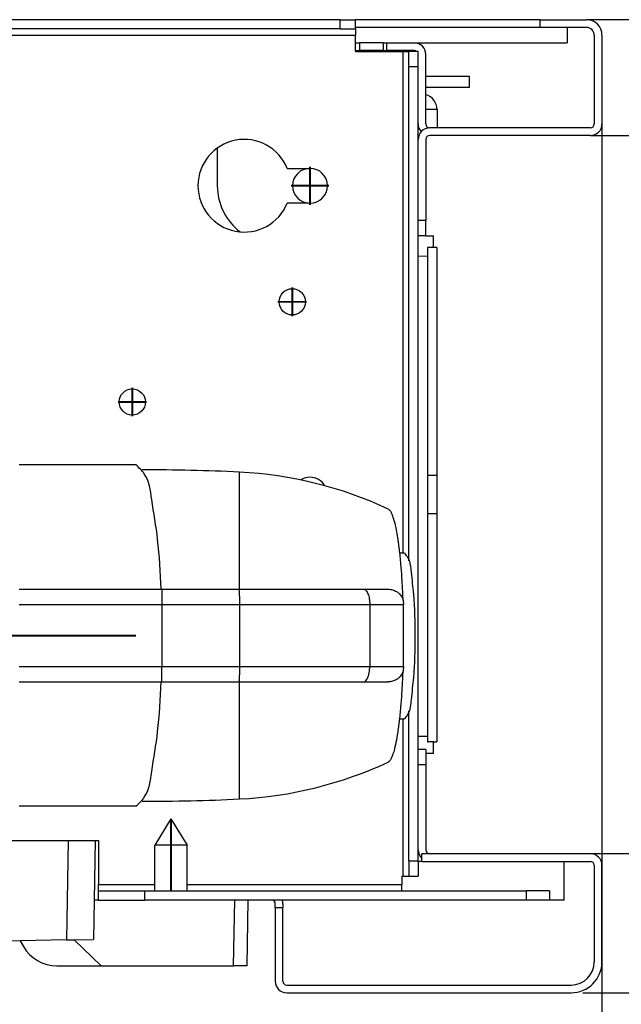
# Model space of a CAD drawing. Header units: inches. Extents: x -7205 to -1528, y -2875 to 5222.
# Tile 34 of 104: x -2359 to -2281, y -2530 to -2403. Entities that reach past the tile are written whole.
import ezdxf

# ---------------------------------------------------------------- set-up
doc = ezdxf.new("R2010")
doc.units = ezdxf.units.IN
doc.linetypes.add('DOT_CENTER', pattern=[14, 12, -1, 0, -1])
doc.layers.add('1', color=7, linetype='Continuous')
doc.styles.add('CONVERTER_11', font='txt.shx', dxfattribs={"width": 0.9})
doc.dimstyles.new('ME10_DIM_10', dxfattribs={"dimtxt": 20, "dimasz": 40, "dimexe": 2, "dimexo": 1.5, "dimgap": 8, "dimtad": 1, "dimdec": 0, "dimdsep": 46, "dimtxsty": 'CONVERTER_11', "dimsah": 1, "dimcen": 0.09, "dimclrd": 2, "dimclre": 2, "dimclrt": 2, "dimadec": 0, "dimazin": 0, "dimtfac": 1, "dimtdec": 4, "dimtix": 1, "dimtofl": 0, "dimtmove": 0, "dimatfit": 0, "dimfxl": 1, "dimtolj": 1, "dimtzin": 0, "dimarcsym": 0})
doc.dimstyles.new('ME10_DIM_13', dxfattribs={"dimtxt": 20, "dimasz": 40, "dimexe": 2, "dimexo": 1.5, "dimgap": 8, "dimtad": 1, "dimdec": 0, "dimdsep": 46, "dimtxsty": 'CONVERTER_11', "dimsah": 1, "dimcen": 0.09, "dimclrd": 2, "dimclre": 2, "dimclrt": 2, "dimadec": 0, "dimazin": 0, "dimtfac": 1, "dimtdec": 4, "dimtix": 1, "dimtofl": 0, "dimtmove": 0, "dimatfit": 0, "dimfxl": 1, "dimtolj": 1, "dimtzin": 0, "dimarcsym": 0})

# ---------------------------------------------------------------- blocks, each defined once
blk = doc.blocks.new('*D47')
at = {"layer": '1', "color": 2, "lineweight": -2, "transparency": 16777216}
for p, q in [((-2220.848466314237, -2402.785045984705), (-1965.02422826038, -2402.785045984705)), ((-2286.09919331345, -2528.785045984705), (-1965.02422826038, -2528.785045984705))]:
    blk.add_line(p, q, dxfattribs=at)
at = {"layer": 'Defpoints', "color": 0, "transparency": 16777216}
for p in [(-2222.348466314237, -2402.785045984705), (-2287.59919331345, -2528.785045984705), (-1967.02422826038, -2528.785045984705)]:
    blk.add_point(p, dxfattribs=at)
at = {"layer": '1', "color": 2, "transparency": 16777216, "insert": (-1967.02422826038, -2465.785045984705), "char_height": 20, "attachment_point": 5, "rotation": 90, "style": 'CONVERTER_11'}
blk.add_mtext('\\A1;126', dxfattribs=at)
blk = doc.blocks.new('*D50')
at = {"layer": '1', "color": 2, "lineweight": -2, "transparency": 16777216}
for p, q in [((-2283.59919331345, -2406.285045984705), (-2283.59919331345, -2704.340469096)), ((-2092.799996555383, -2564.985045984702), (-2092.799996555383, -2704.340469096)), ((-2243.59919331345, -2702.340469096), (-2214.199594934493, -2702.340469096)), ((-2132.799996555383, -2702.340469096), (-2162.19959493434, -2702.340469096))]:
    blk.add_line(p, q, dxfattribs=at)
at = {"layer": '1', "color": 2, "transparency": 16777216}
for points in [[(-2243.59919331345, -2695.673802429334), (-2243.59919331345, -2709.007135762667), (-2283.59919331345, -2702.340469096)], [(-2132.799996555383, -2695.673802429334), (-2132.799996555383, -2709.007135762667), (-2092.799996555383, -2702.340469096)]]:
    blk.add_solid(points, dxfattribs=at)
at = {"layer": 'Defpoints', "color": 0, "transparency": 16777216}
for p in [(-2283.59919331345, -2404.785045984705), (-2092.799996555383, -2563.485045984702), (-2283.59919331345, -2702.340469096)]:
    blk.add_point(p, dxfattribs=at)
at = {"layer": '1', "color": 2, "transparency": 16777216, "insert": (-2188.199594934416, -2702.340469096), "char_height": 20, "attachment_point": 5, "rotation": 0.00013888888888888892, "style": 'CONVERTER_11'}
blk.add_mtext('\\A1;191', dxfattribs=at)

msp = doc.modelspace()

# ---------------------------------------------------------------- linework, layer by layer
at = {"color": 7, "linetype": 'Continuous'}
for p, q in [((-2317.499193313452, -2402.785045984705), (-2367.892378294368, -2402.785045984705)), ((-2317.499193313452, -2402.785045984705), (-2367.892378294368, -2402.785045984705)), ((-2317.499193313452, -2402.785045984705), (-2367.892378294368, -2402.785045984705)), ((-2317.499193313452, -2402.785045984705), (-2315.499193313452, -2402.785045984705)), ((-2317.499193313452, -2402.785045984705), (-2315.499193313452, -2402.785045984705)), ((-2317.499193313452, -2402.785045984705), (-2315.499193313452, -2402.785045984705)), ((-2315.499193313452, -2403.985045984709), (-2315.499193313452, -2402.785045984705)), ((-2315.499193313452, -2403.985045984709), (-2315.499193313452, -2402.785045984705)), ((-2294.251990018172, -2402.785045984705), (-2315.499193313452, -2402.785045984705)), ((-2291.59919331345, -2402.785045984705), (-2294.251990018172, -2402.785045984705)), ((-2291.59919331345, -2403.785045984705), (-2291.59919331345, -2402.785045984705)), ((-2291.59919331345, -2402.785045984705), (-2285.59919331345, -2402.785045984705)), ((-2291.59919331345, -2402.785045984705), (-2285.59919331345, -2402.785045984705)), ((-2222.348466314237, -2402.785045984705), (-2285.59919331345, -2402.785045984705)), ((-2317.499193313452, -2403.985045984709), (-2402.845329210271, -2403.985045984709)), ((-2317.499193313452, -2403.985045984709), (-2315.499193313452, -2403.985045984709)), ((-2291.59919331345, -2403.785045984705), (-2315.499193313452, -2403.785045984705)), ((-2315.499193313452, -2403.985045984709), (-2315.499193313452, -2404.785045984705)), ((-2315.499193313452, -2403.985045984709), (-2315.499193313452, -2404.785045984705)), ((-2288.09919331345, -2403.785045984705), (-2291.59919331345, -2403.785045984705)), ((-2288.09919331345, -2403.785045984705), (-2291.59919331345, -2403.785045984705)), ((-2288.09919331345, -2403.785045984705), (-2288.09919331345, -2405.785045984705)), ((-2285.59919331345, -2403.785045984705), (-2288.09919331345, -2403.785045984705)), ((-2315.499193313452, -2405.785045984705), (-2315.499193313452, -2404.785045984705)), ((-2315.499193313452, -2405.785045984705), (-2315.499193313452, -2404.785045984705)), ((-2315.499193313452, -2405.785045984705), (-2314.999193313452, -2405.785045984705)), ((-2315.499193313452, -2406.785045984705), (-2315.499193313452, -2405.785045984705)), ((-2315.499193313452, -2405.785045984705), (-2314.999193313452, -2405.785045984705)), ((-2315.499193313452, -2406.785045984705), (-2315.499193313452, -2405.785045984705)), ((-2315.499193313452, -2406.785045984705), (-2315.499193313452, -2405.785045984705)), ((-2311.941007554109, -2405.785045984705), (-2314.999193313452, -2405.785045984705)), ((-2311.941007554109, -2405.785045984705), (-2314.999193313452, -2405.785045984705)), ((-2311.941007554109, -2405.785045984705), (-2311.441007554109, -2405.785045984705)), ((-2311.941007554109, -2405.785045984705), (-2311.441007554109, -2405.785045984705)), ((-2311.441007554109, -2405.785045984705), (-2307.899193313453, -2405.785045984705)), ((-2311.441007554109, -2405.785045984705), (-2307.899193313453, -2405.785045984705)), ((-2311.441007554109, -2406.785045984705), (-2311.441007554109, -2405.785045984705)), ((-2307.899193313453, -2405.785045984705), (-2288.09919331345, -2405.785045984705)), ((-2284.59919331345, -2404.785045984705), (-2284.59919331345, -2416.285045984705)), ((-2283.59919331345, -2404.785045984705), (-2283.59919331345, -2416.285045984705)), ((-2315.499193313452, -2406.885045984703), (-2315.499193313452, -2406.785045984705)), ((-2315.499193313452, -2406.785045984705), (-2314.999193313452, -2406.785045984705)), ((-2315.499193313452, -2406.885045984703), (-2315.499193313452, -2406.785045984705)), ((-2315.499193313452, -2406.885045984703), (-2309.399193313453, -2406.885045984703)), ((-2315.499193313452, -2406.885045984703), (-2309.399193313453, -2406.885045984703)), ((-2311.941007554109, -2406.785045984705), (-2314.999193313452, -2406.785045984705)), ((-2311.941007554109, -2406.785045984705), (-2311.441007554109, -2406.785045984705)), ((-2307.899193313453, -2406.785045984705), (-2311.441007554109, -2406.785045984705)), ((-2309.399193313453, -2406.885045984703), (-2308.599193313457, -2406.885045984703)), ((-2308.599193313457, -2408.885045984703), (-2308.599193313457, -2406.885045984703)), ((-2307.399193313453, -2406.885045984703), (-2308.599193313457, -2406.885045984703)), ((-2307.399193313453, -2407.285045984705), (-2307.399193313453, -2406.885045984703)), ((-2307.399193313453, -2408.885045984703), (-2307.399193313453, -2407.285045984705)), ((-2307.399193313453, -2408.885045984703), (-2307.399193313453, -2407.285045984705)), ((-2306.399193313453, -2416.285045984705), (-2306.399193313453, -2407.285045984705)), ((-2308.599193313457, -2472.865506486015), (-2308.599193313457, -2408.885045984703)), ((-2307.399193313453, -2416.285045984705), (-2307.399193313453, -2408.885045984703)), ((-2307.399193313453, -2416.285045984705), (-2307.399193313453, -2408.885045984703)), ((-2306.399193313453, -2410.0802609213), (-2300.799193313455, -2410.0802609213)), ((-2300.799193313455, -2410.0802609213), (-2300.799193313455, -2411.5802609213)), ((-2300.799193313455, -2411.5802609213), (-2306.399193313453, -2411.5802609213)), ((-2304.945005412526, -2414.427884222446), (-2304.945005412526, -2416.785045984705)), ((-2307.399193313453, -2417.785045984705), (-2307.399193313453, -2416.285045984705)), ((-2285.09919331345, -2416.785045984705), (-2305.899193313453, -2416.785045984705)), ((-2307.399193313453, -2418.285045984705), (-2307.399193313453, -2417.785045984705)), ((-2307.399193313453, -2417.785045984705), (-2307.31340687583, -2417.785045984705)), ((-2307.399193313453, -2418.285045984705), (-2307.399193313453, -2417.785045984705)), ((-2307.399193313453, -2417.785045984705), (-2307.31340687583, -2417.785045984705)), ((-2307.399193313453, -2418.285045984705), (-2307.399193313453, -2417.785045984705)), ((-2307.399193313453, -2417.785045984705), (-2307.31340687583, -2417.785045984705)), ((-2307.399193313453, -2418.285045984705), (-2307.399193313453, -2417.785045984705)), ((-2307.399193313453, -2419.485045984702), (-2307.399193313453, -2418.285045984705)), ((-2307.399193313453, -2419.485045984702), (-2307.399193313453, -2418.285045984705)), ((-2307.399193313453, -2419.485045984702), (-2307.399193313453, -2418.285045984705)), ((-2307.399193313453, -2419.485045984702), (-2307.399193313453, -2418.285045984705)), ((-2307.399193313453, -2419.485045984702), (-2307.399193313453, -2418.285045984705)), ((-2306.399193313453, -2418.285045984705), (-2306.399193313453, -2428.785045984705)), ((-2302.899193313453, -2417.785045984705), (-2305.899193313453, -2417.785045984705)), ((-2302.899193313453, -2417.785045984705), (-2305.899193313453, -2417.785045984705)), ((-2302.899193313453, -2417.785045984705), (-2305.899193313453, -2417.785045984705)), ((-2302.899193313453, -2417.785045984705), (-2305.899193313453, -2417.785045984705)), ((-2285.09919331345, -2417.785045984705), (-2302.899193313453, -2417.785045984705)), ((-2285.09919331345, -2417.785045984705), (-2302.899193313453, -2417.785045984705)), ((-2285.09919331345, -2417.785045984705), (-2302.899193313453, -2417.785045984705)), ((-2285.09919331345, -2417.785045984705), (-2302.899193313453, -2417.785045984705)), ((-2285.09919331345, -2417.785045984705), (-2278.59919331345, -2417.785045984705)), ((-2285.09919331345, -2417.785045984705), (-2278.59919331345, -2417.785045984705)), ((-2285.09919331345, -2417.785045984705), (-2278.59919331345, -2417.785045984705)), ((-2333.399193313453, -2419.412681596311), (-2333.399193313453, -2424.285045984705)), ((-2333.399193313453, -2419.412681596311), (-2333.399193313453, -2424.285045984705)), ((-2307.399193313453, -2428.785045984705), (-2307.399193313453, -2419.485045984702)), ((-2307.399193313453, -2428.785045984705), (-2307.399193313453, -2419.485045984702)), ((-2307.399193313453, -2428.785045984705), (-2307.399193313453, -2419.485045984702)), ((-2307.399193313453, -2428.785045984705), (-2307.399193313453, -2419.485045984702)), ((-2307.399193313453, -2428.785045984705), (-2307.399193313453, -2419.485045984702)), ((-2324.33560684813, -2422.035045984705), (-2321.399193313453, -2422.035045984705)), ((-2321.399193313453, -2426.535045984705), (-2324.33560684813, -2426.535045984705)), ((-2307.399193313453, -2430.785045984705), (-2307.399193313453, -2428.785045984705)), ((-2307.399193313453, -2430.785045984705), (-2307.399193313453, -2428.785045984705)), ((-2307.399193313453, -2430.785045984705), (-2307.399193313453, -2428.785045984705)), ((-2307.399193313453, -2430.785045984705), (-2307.399193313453, -2428.785045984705)), ((-2307.399193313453, -2430.785045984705), (-2307.399193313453, -2428.785045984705)), ((-2306.399193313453, -2430.785045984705), (-2306.399193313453, -2428.785045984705)), ((-2307.399193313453, -2433.384405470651), (-2307.399193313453, -2430.785045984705)), ((-2306.399193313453, -2430.785045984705), (-2307.399193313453, -2430.785045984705)), ((-2306.399193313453, -2430.785045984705), (-2307.399193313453, -2430.785045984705)), ((-2307.399193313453, -2433.384405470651), (-2307.399193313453, -2430.785045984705)), ((-2306.399193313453, -2430.785045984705), (-2307.399193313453, -2430.785045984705)), ((-2306.399193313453, -2430.785045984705), (-2305.399193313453, -2430.785045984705)), ((-2306.399193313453, -2430.785045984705), (-2305.399193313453, -2430.785045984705)), ((-2305.399193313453, -2432.285045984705), (-2305.399193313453, -2430.785045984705)), ((-2305.399193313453, -2432.285045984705), (-2305.399193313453, -2430.785045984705)), ((-2306.199193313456, -2432.285045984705), (-2306.199193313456, -2433.36776549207)), ((-2306.099193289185, -2432.285045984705), (-2306.199193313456, -2432.285045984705)), ((-2306.199193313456, -2432.285045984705), (-2306.199193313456, -2433.36776549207)), ((-2306.099193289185, -2432.285045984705), (-2306.199193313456, -2432.285045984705)), ((-2305.399193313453, -2432.285045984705), (-2306.099193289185, -2432.285045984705)), ((-2305.399193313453, -2432.285045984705), (-2306.099193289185, -2432.285045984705)), ((-2304.999193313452, -2432.285045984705), (-2305.399193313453, -2432.285045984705)), ((-2304.999193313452, -2432.285045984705), (-2304.999193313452, -2461.785045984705)), ((-2307.399193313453, -2433.384405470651), (-2306.199193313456, -2433.36776549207)), ((-2307.399193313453, -2495.585045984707), (-2307.399193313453, -2433.384405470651)), ((-2306.199193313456, -2433.36776549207), (-2306.199193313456, -2461.785045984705)), ((-2306.199193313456, -2433.36776549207), (-2306.199193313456, -2461.785045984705)), ((-2343.929806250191, -2460.430037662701), (-2359.02980625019, -2460.430037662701)), ((-2330.529806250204, -2476.5300376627), (-2330.529806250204, -2461.363988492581)), ((-2306.199193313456, -2461.785045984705), (-2306.199193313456, -2466.785045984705)), ((-2306.199193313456, -2461.785045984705), (-2306.199193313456, -2466.785045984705)), ((-2306.199193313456, -2461.785045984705), (-2304.999193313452, -2461.785045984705)), ((-2304.999193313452, -2461.785045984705), (-2304.999193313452, -2466.785045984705)), ((-2306.199193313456, -2466.785045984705), (-2306.199193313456, -2496.285045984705)), ((-2306.199193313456, -2466.785045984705), (-2306.199193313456, -2496.285045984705)), ((-2304.999193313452, -2466.785045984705), (-2306.199193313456, -2466.785045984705)), ((-2304.999193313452, -2466.785045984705), (-2304.999193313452, -2496.285045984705)), ((-2309.81214732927, -2471.828214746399), (-2309.185017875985, -2471.828214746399)), ((-2359.02980625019, -2476.5300376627), (-2340.657509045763, -2476.5300376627)), ((-2340.657509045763, -2476.5300376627), (-2340.583433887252, -2476.5300376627)), ((-2340.583433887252, -2476.5300376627), (-2330.624143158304, -2476.5300376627)), ((-2330.624143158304, -2476.5300376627), (-2330.529806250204, -2476.5300376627)), ((-2330.529806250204, -2476.5300376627), (-2314.451936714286, -2476.5300376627)), ((-2314.451936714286, -2476.5300376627), (-2311.300962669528, -2476.5300376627)), ((-2340.574974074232, -2478.5300376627), (-2340.574974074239, -2486.5300376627)), ((-2313.666177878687, -2478.5300376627), (-2313.666177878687, -2486.5300376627)), ((-2309.304087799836, -2486.5300376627), (-2309.304087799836, -2478.5300376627)), ((-2359.02980625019, -2488.5300376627), (-2340.657509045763, -2488.5300376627)), ((-2340.657509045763, -2488.5300376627), (-2340.583433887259, -2488.5300376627)), ((-2340.583433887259, -2488.5300376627), (-2330.624143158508, -2488.5300376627)), ((-2330.624143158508, -2488.5300376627), (-2330.529806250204, -2488.5300376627)), ((-2330.529806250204, -2488.5300376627), (-2314.451936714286, -2488.5300376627)), ((-2330.529806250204, -2503.696086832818), (-2330.529806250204, -2488.5300376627)), ((-2314.451936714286, -2488.5300376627), (-2311.300962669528, -2488.5300376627)), ((-2308.599193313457, -2511.685045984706), (-2308.599193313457, -2492.29092300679)), ((-2309.822838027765, -2493.328214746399), (-2309.185017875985, -2493.328214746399)), ((-2306.199193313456, -2495.585045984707), (-2307.399193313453, -2495.585045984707)), ((-2307.399193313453, -2497.285045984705), (-2307.399193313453, -2495.585045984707)), ((-2307.399193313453, -2497.285045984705), (-2307.399193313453, -2495.585045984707)), ((-2306.199193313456, -2496.285045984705), (-2306.099193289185, -2496.285045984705)), ((-2306.199193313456, -2496.285045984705), (-2306.099193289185, -2496.285045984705)), ((-2305.399193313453, -2496.285045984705), (-2306.099193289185, -2496.285045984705)), ((-2305.399193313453, -2496.285045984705), (-2306.099193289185, -2496.285045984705)), ((-2305.399193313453, -2497.785045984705), (-2305.399193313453, -2496.285045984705)), ((-2305.399193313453, -2496.285045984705), (-2304.999193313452, -2496.285045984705)), ((-2305.399193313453, -2497.785045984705), (-2305.399193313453, -2496.285045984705)), ((-2307.399193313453, -2497.785045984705), (-2307.399193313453, -2497.285045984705)), ((-2307.399193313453, -2497.785045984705), (-2307.399193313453, -2497.285045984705)), ((-2306.399193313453, -2497.285045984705), (-2307.399193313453, -2497.285045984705)), ((-2307.399193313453, -2497.785045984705), (-2307.399193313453, -2497.285045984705)), ((-2306.399193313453, -2497.285045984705), (-2306.399193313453, -2499.285045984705)), ((-2307.399193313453, -2499.285045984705), (-2307.399193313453, -2497.785045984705)), ((-2307.399193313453, -2499.285045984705), (-2307.399193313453, -2497.785045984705)), ((-2307.399193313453, -2499.285045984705), (-2307.399193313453, -2497.785045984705)), ((-2307.399193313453, -2499.285045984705), (-2307.399193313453, -2497.785045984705)), ((-2307.399193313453, -2499.285045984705), (-2307.399193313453, -2497.785045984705)), ((-2305.399193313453, -2497.785045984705), (-2306.399193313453, -2497.785045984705)), ((-2305.399193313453, -2497.785045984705), (-2306.399193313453, -2497.785045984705)), ((-2307.399193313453, -2509.085045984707), (-2307.399193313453, -2499.285045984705)), ((-2307.399193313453, -2509.085045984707), (-2307.399193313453, -2499.285045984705)), ((-2307.399193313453, -2509.085045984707), (-2307.399193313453, -2499.285045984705)), ((-2307.399193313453, -2509.085045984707), (-2307.399193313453, -2499.285045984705)), ((-2307.399193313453, -2509.085045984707), (-2307.399193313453, -2499.285045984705)), ((-2306.399193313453, -2499.285045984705), (-2306.399193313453, -2510.285045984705)), ((-2343.929806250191, -2504.630037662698), (-2359.02980625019, -2504.630037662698)), ((-2339.399193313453, -2506.285045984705), (-2341.499193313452, -2509.660049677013)), ((-2339.399193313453, -2506.285045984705), (-2337.299193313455, -2509.660049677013)), ((-2395.10288755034, -2509.085045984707), (-2352.783991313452, -2509.085045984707)), ((-2352.783991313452, -2509.085045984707), (-2352.701419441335, -2509.085045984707)), ((-2352.783991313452, -2509.085045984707), (-2352.701419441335, -2509.085045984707)), ((-2352.783991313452, -2509.085045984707), (-2352.701419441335, -2509.085045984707)), ((-2352.701419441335, -2509.085045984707), (-2349.201952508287, -2509.085045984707)), ((-2352.701419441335, -2509.085045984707), (-2349.201952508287, -2509.085045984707)), ((-2352.701419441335, -2509.085045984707), (-2349.201952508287, -2509.085045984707)), ((-2349.201952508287, -2509.085045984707), (-2349.33635650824, -2516.785045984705)), ((-2349.201952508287, -2509.085045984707), (-2348.783991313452, -2509.085045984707)), ((-2349.201952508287, -2509.085045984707), (-2348.783991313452, -2509.085045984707)), ((-2348.783991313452, -2509.085045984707), (-2348.783991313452, -2511.785045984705)), ((-2348.783991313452, -2509.085045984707), (-2348.783991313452, -2511.785045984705)), ((-2307.399193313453, -2510.285045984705), (-2307.399193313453, -2509.085045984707)), ((-2307.399193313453, -2510.285045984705), (-2307.399193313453, -2509.085045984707)), ((-2307.399193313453, -2510.285045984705), (-2307.399193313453, -2509.085045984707)), ((-2307.399193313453, -2510.285045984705), (-2307.399193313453, -2509.085045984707)), ((-2307.399193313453, -2510.285045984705), (-2307.399193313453, -2509.085045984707)), ((-2337.299193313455, -2509.660049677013), (-2341.499193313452, -2509.660049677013)), ((-2341.499193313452, -2515.585045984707), (-2341.499193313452, -2509.660049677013)), ((-2337.299193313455, -2515.585045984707), (-2337.299193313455, -2509.660049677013)), ((-2307.399193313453, -2510.785045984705), (-2307.399193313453, -2510.285045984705)), ((-2307.399193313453, -2510.785045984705), (-2307.399193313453, -2510.285045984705)), ((-2307.399193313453, -2510.785045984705), (-2307.399193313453, -2510.285045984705)), ((-2307.399193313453, -2510.785045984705), (-2307.399193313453, -2510.285045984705)), ((-2307.399193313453, -2510.785045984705), (-2307.313406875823, -2510.785045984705)), ((-2307.399193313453, -2510.785045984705), (-2307.313406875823, -2510.785045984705)), ((-2307.399193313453, -2510.785045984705), (-2307.313406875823, -2510.785045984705)), ((-2307.399193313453, -2511.685045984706), (-2307.399193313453, -2510.785045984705)), ((-2307.399193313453, -2510.785045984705), (-2307.313406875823, -2510.785045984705)), ((-2307.399193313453, -2511.685045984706), (-2307.399193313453, -2510.785045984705)), ((-2305.899193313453, -2510.785045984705), (-2306.899193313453, -2510.785045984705)), ((-2305.899193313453, -2510.785045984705), (-2306.899193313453, -2510.785045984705)), ((-2305.899193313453, -2510.785045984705), (-2306.899193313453, -2510.785045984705)), ((-2305.899193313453, -2510.785045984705), (-2306.899193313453, -2510.785045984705)), ((-2306.899193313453, -2511.785045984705), (-2306.899193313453, -2510.785045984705)), ((-2305.399193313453, -2510.785045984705), (-2305.899193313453, -2510.785045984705)), ((-2305.399193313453, -2510.785045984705), (-2305.899193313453, -2510.785045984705)), ((-2305.399193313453, -2510.785045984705), (-2305.899193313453, -2510.785045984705)), ((-2305.399193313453, -2510.785045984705), (-2305.899193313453, -2510.785045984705)), ((-2302.899193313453, -2510.785045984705), (-2305.399193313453, -2510.785045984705)), ((-2302.899193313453, -2510.785045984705), (-2305.399193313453, -2510.785045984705)), ((-2302.899193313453, -2510.785045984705), (-2305.399193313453, -2510.785045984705)), ((-2302.899193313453, -2510.785045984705), (-2305.399193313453, -2510.785045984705)), ((-2285.09919331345, -2510.785045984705), (-2302.899193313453, -2510.785045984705)), ((-2285.09919331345, -2510.785045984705), (-2302.899193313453, -2510.785045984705)), ((-2285.09919331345, -2510.785045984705), (-2302.899193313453, -2510.785045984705)), ((-2285.09919331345, -2510.785045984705), (-2302.899193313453, -2510.785045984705)), ((-2278.59919331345, -2510.785045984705), (-2285.09919331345, -2510.785045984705)), ((-2278.59919331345, -2510.785045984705), (-2285.09919331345, -2510.785045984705)), ((-2278.59919331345, -2510.785045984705), (-2285.09919331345, -2510.785045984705)), ((-2348.783991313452, -2511.785045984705), (-2348.783991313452, -2514.785045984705)), ((-2348.783991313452, -2511.785045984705), (-2348.783991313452, -2514.785045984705)), ((-2308.599193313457, -2511.685045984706), (-2308.59919331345, -2513.685045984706)), ((-2307.399193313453, -2511.685045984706), (-2307.399193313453, -2511.785045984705)), ((-2307.399193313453, -2511.685045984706), (-2307.399193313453, -2511.785045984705)), ((-2306.899193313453, -2511.785045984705), (-2307.399193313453, -2511.785045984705)), ((-2307.399193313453, -2511.785045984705), (-2307.399193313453, -2513.685045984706)), ((-2306.899193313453, -2511.785045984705), (-2307.399193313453, -2511.785045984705)), ((-2306.899193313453, -2511.785045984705), (-2305.899193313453, -2511.785045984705)), ((-2306.899193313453, -2511.785045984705), (-2305.899193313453, -2511.785045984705)), ((-2305.899193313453, -2511.785045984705), (-2305.399193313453, -2511.785045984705)), ((-2305.899193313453, -2511.785045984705), (-2305.399193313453, -2511.785045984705)), ((-2305.399193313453, -2511.785045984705), (-2302.899193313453, -2511.785045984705)), ((-2305.399193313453, -2511.785045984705), (-2302.899193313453, -2511.785045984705)), ((-2302.899193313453, -2511.785045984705), (-2288.48919331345, -2511.785045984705)), ((-2302.899193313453, -2511.785045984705), (-2288.48919331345, -2511.785045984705)), ((-2288.48919331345, -2516.785045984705), (-2288.48919331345, -2511.785045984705)), ((-2288.48919331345, -2511.785045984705), (-2285.09919331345, -2511.785045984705)), ((-2284.59919331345, -2512.285045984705), (-2284.59919331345, -2524.785045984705)), ((-2283.59919331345, -2524.785045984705), (-2283.59919331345, -2512.285045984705)), ((-2309.499193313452, -2513.685045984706), (-2309.399193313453, -2513.685045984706)), ((-2309.499193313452, -2513.685045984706), (-2309.499193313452, -2514.785045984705)), ((-2309.499193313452, -2513.685045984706), (-2309.399193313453, -2513.685045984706)), ((-2309.499193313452, -2513.685045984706), (-2309.499193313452, -2514.785045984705)), ((-2309.399193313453, -2513.685045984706), (-2308.59919331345, -2513.685045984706)), ((-2308.59919331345, -2513.685045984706), (-2307.399193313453, -2513.685045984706)), ((-2348.783991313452, -2515.585045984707), (-2348.783991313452, -2514.785045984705)), ((-2348.783991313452, -2515.585045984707), (-2348.783991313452, -2514.785045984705)), ((-2309.499193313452, -2515.585045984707), (-2309.499193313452, -2514.785045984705)), ((-2309.499193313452, -2515.585045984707), (-2309.499193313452, -2514.785045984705)), ((-2348.783991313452, -2515.585045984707), (-2342.783991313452, -2515.585045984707)), ((-2348.783991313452, -2516.785045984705), (-2348.783991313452, -2515.585045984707)), ((-2348.783991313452, -2516.785045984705), (-2348.783991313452, -2515.585045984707)), ((-2342.783991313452, -2515.585045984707), (-2309.499193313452, -2515.585045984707)), ((-2309.499193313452, -2515.585045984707), (-2293.399193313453, -2515.585045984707)), ((-2309.499193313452, -2515.585045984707), (-2293.399193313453, -2515.585045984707)), ((-2290.399193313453, -2515.585045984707), (-2293.399193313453, -2515.585045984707)), ((-2290.399193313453, -2515.585045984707), (-2293.399193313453, -2515.585045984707)), ((-2290.399193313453, -2515.585045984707), (-2290.399193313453, -2516.785045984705)), ((-2290.399193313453, -2515.585045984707), (-2290.399193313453, -2516.785045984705)), ((-2349.33635650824, -2516.785045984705), (-2349.425384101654, -2521.885433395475)), ((-2348.783991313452, -2516.785045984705), (-2349.33635650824, -2516.785045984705)), ((-2348.783991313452, -2516.785045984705), (-2349.33635650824, -2516.785045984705)), ((-2348.783991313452, -2516.785045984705), (-2344.699193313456, -2516.785045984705)), ((-2348.783991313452, -2516.785045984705), (-2344.699193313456, -2516.785045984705)), ((-2348.783991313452, -2516.785045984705), (-2344.699193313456, -2516.785045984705)), ((-2348.783991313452, -2516.785045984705), (-2344.699193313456, -2516.785045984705)), ((-2344.699193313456, -2516.785045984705), (-2343.952333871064, -2516.785045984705)), ((-2344.699193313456, -2516.785045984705), (-2343.952333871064, -2516.785045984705)), ((-2344.699193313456, -2516.785045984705), (-2343.952333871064, -2516.785045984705)), ((-2344.699193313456, -2516.785045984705), (-2343.952333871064, -2516.785045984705)), ((-2344.699193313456, -2516.785045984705), (-2343.952333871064, -2516.785045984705)), ((-2344.699193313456, -2516.785045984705), (-2343.952333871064, -2516.785045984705)), ((-2343.952333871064, -2516.785045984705), (-2342.783991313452, -2516.785045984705)), ((-2343.952333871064, -2516.785045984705), (-2342.783991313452, -2516.785045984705)), ((-2343.952333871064, -2516.785045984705), (-2342.783991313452, -2516.785045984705)), ((-2343.952333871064, -2516.785045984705), (-2342.783991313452, -2516.785045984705)), ((-2343.952333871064, -2516.785045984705), (-2342.783991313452, -2516.785045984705)), ((-2343.952333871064, -2516.785045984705), (-2342.783991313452, -2516.785045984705)), ((-2332.898660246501, -2516.785045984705), (-2342.783991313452, -2516.785045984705)), ((-2332.898660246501, -2516.785045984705), (-2342.783991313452, -2516.785045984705)), ((-2332.898660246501, -2516.785045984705), (-2342.783991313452, -2516.785045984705)), ((-2332.898660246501, -2516.785045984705), (-2342.783991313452, -2516.785045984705)), ((-2332.898660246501, -2516.785045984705), (-2342.783991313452, -2516.785045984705)), ((-2332.898660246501, -2516.785045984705), (-2342.783991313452, -2516.785045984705)), ((-2331.148926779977, -2516.785045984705), (-2332.898660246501, -2516.785045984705)), ((-2331.148926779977, -2516.785045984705), (-2332.898660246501, -2516.785045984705)), ((-2331.148926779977, -2516.785045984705), (-2332.898660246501, -2516.785045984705)), ((-2331.148926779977, -2516.785045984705), (-2332.898660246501, -2516.785045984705)), ((-2331.148926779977, -2516.785045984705), (-2332.898660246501, -2516.785045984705)), ((-2331.148926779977, -2516.785045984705), (-2332.898660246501, -2516.785045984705)), ((-2329.399193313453, -2516.785045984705), (-2331.148926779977, -2516.785045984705)), ((-2329.399193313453, -2516.785045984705), (-2331.148926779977, -2516.785045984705)), ((-2329.399193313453, -2516.785045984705), (-2331.148926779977, -2516.785045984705)), ((-2329.399193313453, -2516.785045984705), (-2331.148926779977, -2516.785045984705)), ((-2329.399193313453, -2516.785045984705), (-2331.148926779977, -2516.785045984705)), ((-2329.399193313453, -2516.785045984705), (-2331.148926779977, -2516.785045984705)), ((-2329.54756136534, -2525.285045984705), (-2329.399193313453, -2516.785045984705)), ((-2328.899193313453, -2516.785045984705), (-2329.399193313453, -2516.785045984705)), ((-2328.899193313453, -2516.785045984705), (-2329.399193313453, -2516.785045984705)), ((-2328.899193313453, -2516.785045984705), (-2329.399193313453, -2516.785045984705)), ((-2328.899193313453, -2516.785045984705), (-2329.399193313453, -2516.785045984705)), ((-2328.899193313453, -2516.785045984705), (-2329.399193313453, -2516.785045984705)), ((-2309.499193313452, -2516.785045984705), (-2328.899193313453, -2516.785045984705)), ((-2309.499193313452, -2516.785045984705), (-2328.899193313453, -2516.785045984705)), ((-2309.499193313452, -2516.785045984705), (-2328.899193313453, -2516.785045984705)), ((-2325.899193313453, -2517.765584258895), (-2325.899193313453, -2517.265584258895)), ((-2325.899193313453, -2517.765584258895), (-2325.899193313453, -2527.285045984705)), ((-2325.899193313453, -2517.765584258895), (-2324.899193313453, -2517.765584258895)), ((-2324.899193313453, -2517.265584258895), (-2324.899193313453, -2517.765584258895)), ((-2324.899193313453, -2527.285045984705), (-2324.899193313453, -2517.765584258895)), ((-2293.399193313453, -2516.785045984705), (-2309.499193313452, -2516.785045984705)), ((-2293.399193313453, -2516.785045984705), (-2309.499193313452, -2516.785045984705)), ((-2293.399193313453, -2516.785045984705), (-2309.499193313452, -2516.785045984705)), ((-2290.399193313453, -2516.785045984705), (-2293.399193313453, -2516.785045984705)), ((-2290.399193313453, -2516.785045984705), (-2293.399193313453, -2516.785045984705)), ((-2290.399193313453, -2516.785045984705), (-2293.399193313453, -2516.785045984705)), ((-2288.48919331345, -2516.785045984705), (-2290.399193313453, -2516.785045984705)), ((-2358.924807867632, -2522.051246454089), (-2658.768982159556, -2527.285045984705)), ((-2352.925917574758, -2521.946535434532), (-2358.924807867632, -2522.051246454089)), ((-2358.924807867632, -2522.051246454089), (-2358.501148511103, -2522.785045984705)), ((-2352.925917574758, -2521.946535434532), (-2351.912394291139, -2521.928844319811)), ((-2351.912394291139, -2521.928844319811), (-2349.425384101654, -2521.885433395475)), ((-2351.912394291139, -2521.928844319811), (-2348.436945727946, -2525.285045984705)), ((-2354.171021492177, -2525.285045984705), (-2348.436945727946, -2525.285045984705)), ((-2348.436945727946, -2525.285045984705), (-2331.297294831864, -2525.285045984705)), ((-2329.54756136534, -2525.285045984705), (-2331.297294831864, -2525.285045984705)), ((-2324.399193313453, -2527.785045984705), (-2287.59919331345, -2527.785045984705)), ((-2324.399193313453, -2528.785045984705), (-2287.59919331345, -2528.785045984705))]:
    msp.add_line(p, q, dxfattribs=at)
at = {"color": 126, "linetype": 'Continuous', "true_color": 0x008060}
for p, q in [((-2317.499193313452, -2403.985045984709), (-2317.499193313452, -2402.785045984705)), ((-2406.725990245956, -2404.785045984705), (-2315.499193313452, -2404.785045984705)), ((-2406.725990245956, -2404.785045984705), (-2315.499193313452, -2404.785045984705)), ((-2314.999193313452, -2405.785045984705), (-2314.999193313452, -2406.785045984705)), ((-2311.941007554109, -2405.785045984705), (-2311.941007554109, -2406.785045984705)), ((-2309.399193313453, -2406.885045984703), (-2309.399193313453, -2471.828214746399)), ((-2307.399193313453, -2408.885045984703), (-2308.599193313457, -2408.885045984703)), ((-2304.945005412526, -2414.427884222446), (-2306.399193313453, -2414.427884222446)), ((-2306.399193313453, -2428.785045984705), (-2307.399193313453, -2428.785045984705)), ((-2359.02980625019, -2478.5300376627), (-2340.574974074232, -2478.5300376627)), ((-2340.574974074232, -2478.5300376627), (-2330.529806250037, -2478.5300376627)), ((-2330.529806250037, -2478.5300376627), (-2313.666177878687, -2478.5300376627)), ((-2330.529806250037, -2478.5300376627), (-2330.529806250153, -2486.5300376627)), ((-2313.666177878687, -2478.5300376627), (-2309.304087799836, -2478.5300376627)), ((-2359.02980625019, -2486.5300376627), (-2340.574974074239, -2486.5300376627)), ((-2340.574974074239, -2486.5300376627), (-2330.529806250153, -2486.5300376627)), ((-2330.529806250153, -2486.5300376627), (-2313.666177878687, -2486.5300376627)), ((-2313.666177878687, -2486.5300376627), (-2309.304087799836, -2486.5300376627)), ((-2309.399193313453, -2493.328214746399), (-2309.399193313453, -2513.685045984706)), ((-2306.399193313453, -2499.285045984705), (-2307.399193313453, -2499.285045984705)), ((-2352.701419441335, -2509.085045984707), (-2352.925917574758, -2521.946535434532)), ((-2308.599193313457, -2511.685045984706), (-2307.399193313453, -2511.685045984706)), ((-2348.783991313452, -2514.785045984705), (-2341.499193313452, -2514.785045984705)), ((-2348.783991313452, -2514.785045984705), (-2341.499193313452, -2514.785045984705)), ((-2337.299193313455, -2514.785045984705), (-2328.899193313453, -2514.785045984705)), ((-2337.299193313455, -2514.785045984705), (-2328.899193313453, -2514.785045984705)), ((-2328.899193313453, -2514.785045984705), (-2309.499193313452, -2514.785045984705)), ((-2328.899193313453, -2514.785045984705), (-2309.499193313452, -2514.785045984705)), ((-2342.783991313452, -2516.785045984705), (-2342.783991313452, -2515.585045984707)), ((-2293.399193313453, -2515.585045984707), (-2293.399193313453, -2516.785045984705)), ((-2293.399193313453, -2515.585045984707), (-2293.399193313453, -2516.785045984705)), ((-2331.297294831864, -2525.285045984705), (-2331.148926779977, -2516.785045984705))]:
    msp.add_line(p, q, dxfattribs=at)
at = {"color": 7, "linetype": 'Continuous'}
for centre, radius in [((-2323.692036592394, -2439.320214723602), 1.69999999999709), ((-2323.692036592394, -2439.320214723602), 1.69999999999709), ((-2344.399193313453, -2452.285045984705), 1.699999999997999), ((-2344.399193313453, -2452.285045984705), 1.699999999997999)]:
    msp.add_circle(centre, radius, dxfattribs=at)
for centre, radius, start, end in [((-2285.59919331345, -2404.785045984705), 2, 0, 90), ((-2285.59919331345, -2404.785045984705), 1, 0, 90), ((-2307.899193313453, -2407.285045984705), 1.5, 0, 90), ((-2307.899193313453, -2407.285045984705), 0.5000000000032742, 53.13010235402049, 90), ((-2306.945005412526, -2414.427884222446), 2, 0, 74.16273282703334), ((-2305.899193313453, -2416.285045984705), 1.5, 180, 221.8103148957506), ((-2305.899193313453, -2418.285045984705), 1.5, 90, 180), ((-2305.899193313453, -2416.285045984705), 0.5, 180, 270), ((-2285.09919331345, -2416.285045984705), 0.5, 270, 0), ((-2285.09919331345, -2416.285045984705), 1.5, 270, 0), ((-2329.897755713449, -2424.285045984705), 5.999999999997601, 22.02431283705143, 337.9756871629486), ((-2305.899193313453, -2418.285045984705), 0.5, 90, 180), ((-2321.399193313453, -2424.285045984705), 2.25, 90, 270), ((-2321.399193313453, -2424.285045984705), 2.25, 270, 90), ((-2321.399193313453, -2424.285045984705), 2.25, 270, 90), ((-2325.899193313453, -2424.285045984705), 7.5, 180, 232.8292667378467), ((-2325.899193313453, -2424.285045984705), 7.5, 180, 232.8292667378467), ((-2342.756878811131, -2715.740464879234), 254.6701651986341, 87.24809117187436, 90.0810606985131), ((-2333.137220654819, -2512.997244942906), 51.6990501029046, 64.98966459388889, 87.10909103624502), ((-2321.399193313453, -2464.285045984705), 2.25, 90, 122.2967317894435), ((-2321.399193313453, -2464.285045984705), 2.25, 90, 122.2967317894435), ((-2321.399193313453, -2464.285045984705), 2.2500000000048, 30.60706101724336, 90), ((-2321.399193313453, -2464.285045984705), 2.2500000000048, 30.60706101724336, 90), ((-2333.137220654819, -2452.062830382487), 51.69905010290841, 272.8909089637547, 295.0103354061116), ((-2342.756878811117, -2249.319610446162), 254.6701651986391, 269.9189393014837, 272.7519088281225), ((-2305.899193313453, -2510.285045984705), 1.5, 180, 228.1896851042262), ((-2305.899193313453, -2510.285045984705), 0.5, 180, 270), ((-2285.09919331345, -2512.285045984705), 1.5, 0, 90), ((-2285.09919331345, -2512.285045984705), 0.5, 0, 90), ((-2326.399193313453, -2517.265584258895), 0.5, 0, 73.96155898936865), ((-2326.399193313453, -2517.265584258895), 1.5, 0, 18.68462796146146), ((-2354.171021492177, -2520.285045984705), 5.000000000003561, 209.9999999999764, 270), ((-2287.59919331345, -2524.785045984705), 4, 270, 0), ((-2287.59919331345, -2524.785045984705), 3, 270, 0), ((-2324.399193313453, -2527.285045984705), 1.5, 180, 270), ((-2324.399193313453, -2527.285045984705), 0.5, 180, 270)]:
    msp.add_arc(centre, radius, start, end, dxfattribs=at)
for points in [[(-2340.657509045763, -2476.5300376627), (-2341.121571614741, -2470.071390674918), (-2341.877790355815, -2464.908885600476), (-2342.847499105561, -2461.579670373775), (-2343.929806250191, -2460.430037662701)], [(-2311.27980625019, -2466.145935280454), (-2311.109241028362, -2466.28021243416), (-2310.898517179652, -2466.6009723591), (-2310.657457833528, -2467.191142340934), (-2310.368716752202, -2468.252722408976), (-2310.103938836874, -2469.643335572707), (-2309.868829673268, -2471.333890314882), (-2309.669273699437, -2473.283158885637), (-2309.540383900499, -2474.967992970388), (-2309.451130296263, -2476.497972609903), (-2309.393789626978, -2477.785541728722)], [(-2309.185017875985, -2471.828214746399), (-2308.715313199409, -2472.482702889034), (-2308.308076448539, -2474.331635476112), (-2308.001146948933, -2477.2032147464), (-2307.818024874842, -2482.5782147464), (-2308.001146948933, -2487.9532147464), (-2308.308076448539, -2490.824794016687), (-2308.715313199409, -2492.673726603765), (-2309.185017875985, -2493.328214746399)], [(-2340.583433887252, -2476.5300376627), (-2340.583127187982, -2476.534338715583), (-2340.582346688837, -2476.554118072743), (-2340.581301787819, -2476.599690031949), (-2340.580201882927, -2476.681368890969), (-2340.57900198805, -2476.825848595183), (-2340.578091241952, -2476.978595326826), (-2340.577460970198, -2477.112878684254), (-2340.576404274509, -2477.416507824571), (-2340.575620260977, -2477.762743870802), (-2340.575137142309, -2478.138878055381), (-2340.574974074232, -2478.5300376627)], [(-2314.451936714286, -2476.5300376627), (-2314.27169770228, -2476.582745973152), (-2314.14991186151, -2476.682255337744), (-2313.993093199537, -2476.904001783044), (-2313.896001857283, -2477.113779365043), (-2313.798305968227, -2477.417185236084), (-2313.72585297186, -2477.763245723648), (-2313.687145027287, -2478.069626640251), (-2313.666177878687, -2478.5300376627)], [(-2311.300962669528, -2476.5300376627), (-2310.992424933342, -2476.550905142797), (-2310.733976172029, -2476.602832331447), (-2310.447081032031, -2476.702544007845), (-2310.186436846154, -2476.839057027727), (-2309.904804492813, -2477.051020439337), (-2309.717417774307, -2477.244970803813), (-2309.558130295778, -2477.46275820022), (-2309.393789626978, -2477.785541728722)], [(-2309.393789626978, -2477.785541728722), (-2309.375984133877, -2477.847163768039), (-2309.355298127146, -2477.937790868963), (-2309.334672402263, -2478.060125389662), (-2309.323451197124, -2478.150861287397), (-2309.31295802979, -2478.270066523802), (-2309.306064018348, -2478.406295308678), (-2309.304114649, -2478.515580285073), (-2309.304111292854, -2478.517387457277), (-2309.304087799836, -2478.5300376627)], [(-2340.583433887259, -2488.5300376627), (-2340.581351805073, -2488.44989389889), (-2340.580201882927, -2488.37870643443), (-2340.578511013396, -2488.157216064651), (-2340.577460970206, -2487.947196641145), (-2340.576404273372, -2487.643567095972), (-2340.575620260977, -2487.297331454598), (-2340.575137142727, -2486.921197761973), (-2340.574974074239, -2486.5300376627)], [(-2314.451936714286, -2488.5300376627), (-2314.297795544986, -2488.491648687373), (-2314.14991186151, -2488.377819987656), (-2313.99309319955, -2488.156073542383), (-2313.896001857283, -2487.946295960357), (-2313.814305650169, -2487.701678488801), (-2313.72585297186, -2487.296829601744), (-2313.687145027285, -2486.99044868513), (-2313.666177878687, -2486.5300376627)], [(-2309.393789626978, -2487.274533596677), (-2309.533358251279, -2487.55700714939), (-2309.71690894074, -2487.814500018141), (-2309.904547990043, -2488.008823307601), (-2310.186861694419, -2488.221282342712), (-2310.447481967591, -2488.357705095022), (-2310.734338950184, -2488.457339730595), (-2311.006398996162, -2488.511048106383), (-2311.300962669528, -2488.5300376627)], [(-2309.393789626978, -2487.274533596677), (-2309.451099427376, -2488.561492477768), (-2309.540287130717, -2490.090625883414), (-2309.669064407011, -2491.774518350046), (-2309.868580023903, -2493.724094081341), (-2310.103654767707, -2495.414988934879), (-2310.332272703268, -2496.642097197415), (-2310.657529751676, -2497.869146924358), (-2310.898572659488, -2498.459210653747), (-2311.109273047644, -2498.779898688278), (-2311.27980625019, -2498.914140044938)], [(-2309.304087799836, -2486.5300376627), (-2309.304091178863, -2486.531850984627), (-2309.304114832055, -2486.544544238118), (-2309.306558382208, -2486.668311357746), (-2309.312960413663, -2486.790042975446), (-2309.323440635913, -2486.909115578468), (-2309.334648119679, -2486.999777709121), (-2309.356334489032, -2487.127442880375), (-2309.393789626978, -2487.274533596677)], [(-2343.929806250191, -2504.630037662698), (-2342.847499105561, -2503.480404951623), (-2341.877790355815, -2500.15118972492), (-2341.121571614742, -2494.988684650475), (-2340.657509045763, -2488.5300376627)]]:
    msp.add_spline(points, degree=3, dxfattribs=at)
at = {"color": 126, "linetype": 'Continuous', "true_color": 0x008060}
for points in [[(-2330.624143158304, -2476.5300376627), (-2330.61827945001, -2476.538911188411), (-2330.604416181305, -2476.581416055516), (-2330.588145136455, -2476.681378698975), (-2330.574756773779, -2476.826001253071), (-2330.564598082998, -2476.978792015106), (-2330.557575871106, -2477.112893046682), (-2330.547715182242, -2477.357624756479), (-2330.541061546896, -2477.582641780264), (-2330.537024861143, -2477.76275462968), (-2330.531628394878, -2478.138851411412), (-2330.529806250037, -2478.5300376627)], [(-2330.529806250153, -2486.5300376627), (-2330.531628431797, -2486.921227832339), (-2330.537025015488, -2487.297328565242), (-2330.542187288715, -2487.520510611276), (-2330.547723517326, -2487.702696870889), (-2330.553048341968, -2487.844665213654), (-2330.557576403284, -2487.947193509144), (-2330.56459870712, -2488.081294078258), (-2330.574757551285, -2488.234084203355), (-2330.588146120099, -2488.378705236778), (-2330.597252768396, -2488.447062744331), (-2330.609367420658, -2488.505364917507), (-2330.624143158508, -2488.5300376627)]]:
    msp.add_spline(points, degree=3, dxfattribs=at)
at = {"layer": '1', "color": 30, "linetype": 'DOT_CENTER', "true_color": 0xff8000, "const_width": 0.25}
for points in [[(-2321.399193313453, -2421.810045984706), (-2321.399193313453, -2426.760045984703)], [(-2318.924193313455, -2424.285045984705), (-2323.874193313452, -2424.285045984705)], [(-2323.692036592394, -2437.450214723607), (-2323.692036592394, -2441.190214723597)], [(-2321.822036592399, -2439.320214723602), (-2325.56203659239, -2439.320214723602)], [(-2344.399193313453, -2450.415045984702), (-2344.399193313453, -2454.155045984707)], [(-2342.52919331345, -2452.285045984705), (-2346.269193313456, -2452.285045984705)], [(-2343.929806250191, -2482.530037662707), (-2370.928492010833, -2482.530037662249)], [(-2339.399193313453, -2506.285045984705), (-2339.399193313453, -2515.585045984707)]]:
    msp.add_lwpolyline(points, dxfattribs=at)

# ---------------------------------------------------------------- dimensions: what is measured, and where the dimension line sits
at = {"layer": '1'}
dim = msp.add_linear_dim(base=(-1967.02422826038, -2528.785045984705), p1=(-2222.348466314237, -2402.785045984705), p2=(-2287.59919331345, -2528.785045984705), angle=90, dimstyle='ME10_DIM_10', dxfattribs=at)
dim.commit()
dim.dimension.update_dxf_attribs({"geometry": '*D47', "text_midpoint": (-1967.02422826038, -2465.785045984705), "text_rotation": 90})
dim = msp.add_linear_dim(base=(-2283.59919331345, -2702.340469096), p1=(-2092.799996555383, -2563.485045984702), p2=(-2283.59919331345, -2404.785045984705), dimstyle='ME10_DIM_13', dxfattribs=at)
dim.commit()
dim.dimension.update_dxf_attribs({"geometry": '*D50', "text_midpoint": (-2188.199594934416, -2702.340469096), "text_rotation": 0.0001388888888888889})

doc.saveas('drawing.dxf')
